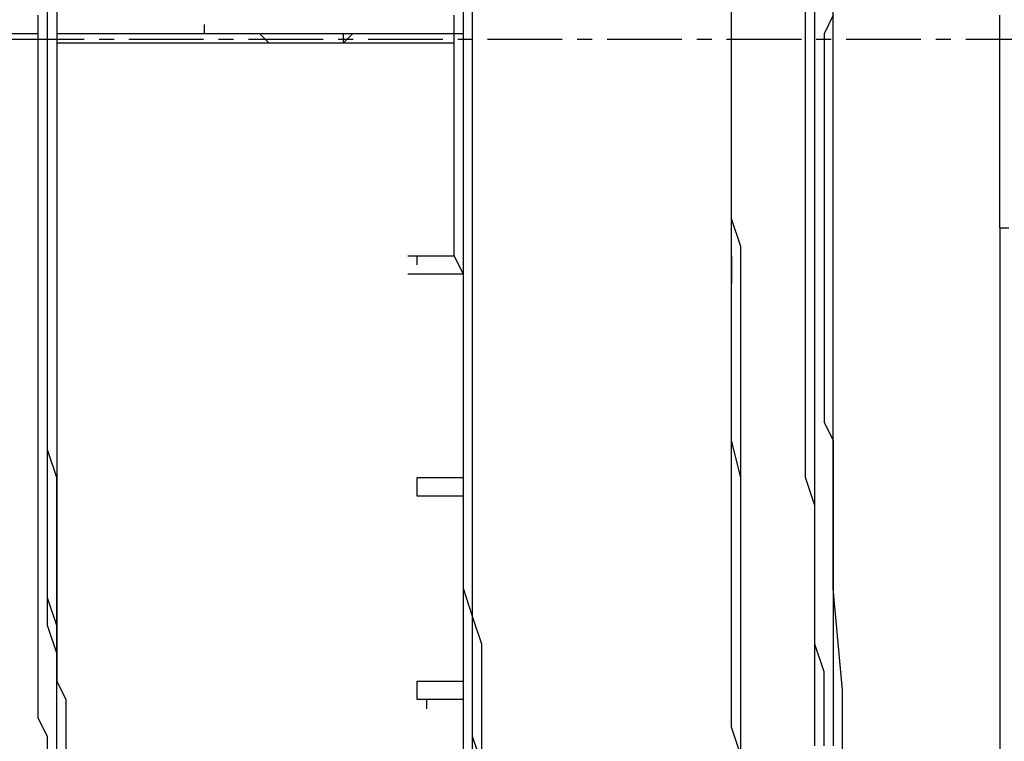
# Model space of a CAD drawing. Header units: inches. Extents: x -52 to 2304, y -1039 to 838.
# Tile 89 of 118: x 1011 to 1053, y 414 to 445. Entities that reach past the tile are written whole.
import ezdxf

# ---------------------------------------------------------------- set-up
doc = ezdxf.new("R2010")
doc.units = ezdxf.units.IN
doc.header["$MEASUREMENT"] = 0
doc.linetypes.add('CENTER', pattern=[5.08, 3.175, -0.635, 0.635, -0.635])
doc.layers.add('CENTERLINE', color=6, linetype='CENTER')
doc.layers.add('DRYER-TRAIN', color=7, linetype='Continuous')

msp = doc.modelspace()

# ---------------------------------------------------------------- linework, layer by layer
at = {"layer": 'CENTERLINE'}
msp.add_line((360, 444), (1490.628, 444), dxfattribs=at)
at = {"layer": 'DRYER-TRAIN'}
for p, q in [((1045.248, 441.084), (1045.248, 446.196)), ((1011.852, 444.228), (1011.852, 445.404)), ((1011.852, 444.228), (1011.852, 445.404)), ((1011.852, 444.228), (1011.852, 445.404)), ((1012.248, 445.404), (1012.248, 444.228)), ((1029.54, 444.228), (1029.54, 445.404)), ((1029.924, 444.228), (1029.924, 445.404)), ((1029.924, 444.228), (1029.924, 445.404)), ((1040.928, 444.228), (1040.928, 445.404)), ((1040.928, 444.228), (1040.928, 445.404)), ((1040.928, 444.228), (1040.928, 445.404)), ((1040.928, 444.228), (1040.928, 445.404)), ((1040.928, 444.228), (1040.928, 445.404)), ((1040.928, 444.228), (1040.928, 445.404)), ((1044.072, 444.228), (1044.072, 445.404)), ((1044.072, 444.228), (1044.072, 445.404)), ((1044.072, 444.228), (1044.072, 445.404)), ((1044.468, 444.228), (1044.468, 445.404)), ((1011.468, 444.228), (1011.468, 445.02)), ((1011.468, 444.228), (1011.468, 445.02)), ((1029.144, 444.228), (1029.144, 445.02)), ((1045.248, 445.02), (1044.864, 444.228)), ((1052.328, 444.624), (1052.328, 445.02)), ((1018.536, 444.228), (1018.536, 444.624)), ((1052.328, 443.832), (1052.328, 444.624)), ((1011.468, 444.228), (955.284, 444.228)), ((1011.468, 443.052), (1011.468, 444.228)), ((1011.468, 443.052), (1011.468, 444.228)), ((1011.852, 442.656), (1011.852, 444.228)), ((1011.852, 442.656), (1011.852, 444.228)), ((1011.852, 442.656), (1011.852, 444.228)), ((1029.144, 444.228), (1012.248, 444.228)), ((1029.144, 444.228), (1012.248, 444.228)), ((1012.248, 444.228), (1012.248, 442.656)), ((1020.888, 444.228), (1021.284, 443.832)), ((1024.428, 444.228), (1024.428, 443.832)), ((1024.428, 443.832), (1024.824, 444.228)), ((1029.54, 444.228), (1029.144, 444.228)), ((1029.144, 443.052), (1029.144, 444.228)), ((1029.54, 442.656), (1029.54, 444.228)), ((1029.924, 442.656), (1029.924, 444.228)), ((1029.924, 442.656), (1029.924, 444.228)), ((1040.928, 442.656), (1040.928, 444.228)), ((1040.928, 442.656), (1040.928, 444.228)), ((1040.928, 442.656), (1040.928, 444.228)), ((1040.928, 442.656), (1040.928, 444.228)), ((1040.928, 442.656), (1040.928, 444.228)), ((1040.928, 442.656), (1040.928, 444.228)), ((1044.072, 442.656), (1044.072, 444.228)), ((1044.072, 442.656), (1044.072, 444.228)), ((1044.072, 442.656), (1044.072, 444.228)), ((1044.468, 442.656), (1044.468, 444.228)), ((1044.864, 444.228), (1044.864, 443.448)), ((1029.144, 443.832), (1012.248, 443.832)), ((1029.144, 443.832), (1012.248, 443.832)), ((1052.328, 443.052), (1052.328, 443.832)), ((1044.864, 443.448), (1044.864, 442.656)), ((1011.468, 442.26), (1011.468, 443.052)), ((1011.468, 442.26), (1011.468, 443.052)), ((1029.144, 442.26), (1029.144, 443.052)), ((1052.328, 442.26), (1052.328, 443.052)), ((1011.852, 441.48), (1011.852, 442.656)), ((1011.852, 441.48), (1011.852, 442.656)), ((1011.852, 441.48), (1011.852, 442.656)), ((1012.248, 442.656), (1012.248, 441.48)), ((1029.54, 441.084), (1029.54, 442.656)), ((1029.924, 441.48), (1029.924, 442.656)), ((1029.924, 441.084), (1029.924, 442.656)), ((1040.928, 441.48), (1040.928, 442.656)), ((1040.928, 441.48), (1040.928, 442.656)), ((1040.928, 441.48), (1040.928, 442.656)), ((1040.928, 441.48), (1040.928, 442.656)), ((1040.928, 441.48), (1040.928, 442.656)), ((1040.928, 441.48), (1040.928, 442.656)), ((1044.072, 441.48), (1044.072, 442.656)), ((1044.072, 441.48), (1044.072, 442.656)), ((1044.072, 441.48), (1044.072, 442.656)), ((1044.468, 441.48), (1044.468, 442.656)), ((1044.864, 442.656), (1044.864, 441.876)), ((1011.468, 441.48), (1011.468, 442.26)), ((1011.468, 441.48), (1011.468, 442.26)), ((1029.144, 441.48), (1029.144, 442.26)), ((1044.864, 441.876), (1044.864, 441.084)), ((1052.328, 441.876), (1052.328, 442.26)), ((1052.328, 441.084), (1052.328, 441.876)), ((1011.468, 440.688), (1011.468, 441.48)), ((1011.468, 440.688), (1011.468, 441.48)), ((1011.852, 439.908), (1011.852, 441.48)), ((1011.852, 439.908), (1011.852, 441.48)), ((1011.852, 439.908), (1011.852, 441.48)), ((1012.248, 441.48), (1012.248, 440.304)), ((1029.144, 440.688), (1029.144, 441.48)), ((1029.924, 439.908), (1029.924, 441.48)), ((1040.928, 440.304), (1040.928, 441.48)), ((1040.928, 439.908), (1040.928, 441.48)), ((1040.928, 439.908), (1040.928, 441.48)), ((1040.928, 440.304), (1040.928, 441.48)), ((1040.928, 439.908), (1040.928, 441.48)), ((1040.928, 439.908), (1040.928, 441.48)), ((1044.072, 440.304), (1044.072, 441.48)), ((1044.072, 440.304), (1044.072, 441.48)), ((1044.072, 440.304), (1044.072, 441.48)), ((1044.468, 440.304), (1044.468, 441.48)), ((1029.54, 439.908), (1029.54, 441.084)), ((1029.924, 439.908), (1029.924, 441.084)), ((1044.864, 441.084), (1044.864, 440.304)), ((1045.248, 435.984), (1045.248, 441.084)), ((1052.328, 440.304), (1052.328, 441.084)), ((1011.468, 439.908), (1011.468, 440.688)), ((1011.468, 439.908), (1011.468, 440.688)), ((1029.144, 439.908), (1029.144, 440.688)), ((1012.248, 440.304), (1012.248, 439.116)), ((1040.928, 438.732), (1040.928, 440.304)), ((1040.928, 438.732), (1040.928, 440.304)), ((1044.072, 439.116), (1044.072, 440.304)), ((1044.072, 439.116), (1044.072, 440.304)), ((1044.072, 438.732), (1044.072, 440.304)), ((1044.468, 439.116), (1044.468, 440.304)), ((1044.864, 440.304), (1044.864, 439.512)), ((1052.328, 439.512), (1052.328, 440.304)), ((1011.468, 439.116), (1011.468, 439.908)), ((1011.468, 439.116), (1011.468, 439.908)), ((1011.852, 438.732), (1011.852, 439.908)), ((1011.852, 438.732), (1011.852, 439.908)), ((1011.852, 438.732), (1011.852, 439.908)), ((1029.144, 439.116), (1029.144, 439.908)), ((1029.54, 438.336), (1029.54, 439.908)), ((1029.924, 438.732), (1029.924, 439.908)), ((1029.924, 438.336), (1029.924, 439.908)), ((1040.928, 438.732), (1040.928, 439.908)), ((1040.928, 438.732), (1040.928, 439.908)), ((1040.928, 438.732), (1040.928, 439.908)), ((1040.928, 438.732), (1040.928, 439.908)), ((1044.864, 439.512), (1044.864, 438.336)), ((1052.328, 438.732), (1052.328, 439.512)), ((1011.468, 437.94), (1011.468, 439.116)), ((1011.468, 437.94), (1011.468, 439.116)), ((1012.248, 439.116), (1012.248, 437.94)), ((1029.144, 437.94), (1029.144, 439.116)), ((1044.072, 437.556), (1044.072, 439.116)), ((1044.072, 437.556), (1044.072, 439.116)), ((1044.468, 437.556), (1044.468, 439.116)), ((1011.852, 437.16), (1011.852, 438.732)), ((1011.852, 437.16), (1011.852, 438.732)), ((1011.852, 437.16), (1011.852, 438.732)), ((1029.924, 437.16), (1029.924, 438.732)), ((1040.928, 437.556), (1040.928, 438.732)), ((1040.928, 437.16), (1040.928, 438.732)), ((1040.928, 437.16), (1040.928, 438.732)), ((1040.928, 437.556), (1040.928, 438.732)), ((1040.928, 437.16), (1040.928, 438.732)), ((1040.928, 437.16), (1040.928, 438.732)), ((1044.072, 437.556), (1044.072, 438.732)), ((1052.328, 438.336), (1052.328, 438.732)), ((1029.54, 437.16), (1029.54, 438.336)), ((1029.924, 437.16), (1029.924, 438.336)), ((1044.864, 438.336), (1044.864, 437.556)), ((1052.328, 437.556), (1052.328, 438.336)), ((1011.468, 437.16), (1011.468, 437.94)), ((1011.468, 437.16), (1011.468, 437.94)), ((1012.248, 437.94), (1012.248, 436.368)), ((1029.144, 437.16), (1029.144, 437.94)), ((1040.928, 436.368), (1040.928, 437.556)), ((1040.928, 436.368), (1040.928, 437.556)), ((1044.072, 436.368), (1044.072, 437.556)), ((1044.072, 436.368), (1044.072, 437.556)), ((1044.072, 436.368), (1044.072, 437.556)), ((1044.468, 436.368), (1044.468, 437.556)), ((1044.864, 437.556), (1044.864, 435.984)), ((1052.328, 436.764), (1052.328, 437.556)), ((1011.468, 436.368), (1011.468, 437.16)), ((1011.468, 436.368), (1011.468, 437.16)), ((1011.852, 435.984), (1011.852, 437.16)), ((1011.852, 435.984), (1011.852, 437.16)), ((1011.852, 435.984), (1011.852, 437.16)), ((1029.144, 436.368), (1029.144, 437.16)), ((1029.54, 435.588), (1029.54, 437.16)), ((1029.924, 435.984), (1029.924, 437.16)), ((1029.924, 435.588), (1029.924, 437.16)), ((1040.928, 435.984), (1040.928, 437.16)), ((1040.928, 435.984), (1040.928, 437.16)), ((1040.928, 435.984), (1040.928, 437.16)), ((1040.928, 435.984), (1040.928, 437.16)), ((1052.328, 435.984), (1052.328, 436.764)), ((1011.468, 435.588), (1011.468, 436.368)), ((1011.468, 435.588), (1011.468, 436.368)), ((1012.248, 436.368), (1012.248, 435.192)), ((1029.144, 435.588), (1029.144, 436.368)), ((1041.324, 435.192), (1040.928, 436.368)), ((1041.324, 435.192), (1040.928, 436.368)), ((1044.072, 435.192), (1044.072, 436.368)), ((1044.072, 435.192), (1044.072, 436.368)), ((1044.072, 435.192), (1044.072, 436.368)), ((1044.468, 435.192), (1044.468, 436.368)), ((1011.852, 434.412), (1011.852, 435.984)), ((1011.852, 434.412), (1011.852, 435.984)), ((1011.852, 434.412), (1011.852, 435.984)), ((1029.924, 434.796), (1029.924, 435.984)), ((1040.928, 434.796), (1040.928, 435.984)), ((1040.928, 434.796), (1040.928, 435.984)), ((1040.928, 434.796), (1040.928, 435.984)), ((1040.928, 434.796), (1040.928, 435.984)), ((1044.864, 435.984), (1044.864, 434.412)), ((1045.248, 430.872), (1045.248, 435.984)), ((1052.328, 435.984), (1052.712, 435.984)), ((1052.328, 435.984), (1052.328, 435.192)), ((1011.468, 434.796), (1011.468, 435.588)), ((1011.468, 434.796), (1011.468, 435.588)), ((1012.248, 435.192), (1012.248, 434.016)), ((1029.144, 434.796), (1029.144, 435.588)), ((1029.54, 434.016), (1029.54, 435.588)), ((1029.924, 434.016), (1029.924, 435.588)), ((1041.324, 434.016), (1041.324, 435.192)), ((1041.324, 434.016), (1041.324, 435.192)), ((1044.072, 434.016), (1044.072, 435.192)), ((1044.072, 434.016), (1044.072, 435.192)), ((1044.072, 434.016), (1044.072, 435.192)), ((1044.468, 434.016), (1044.468, 435.192)), ((1052.328, 435.192), (1052.328, 434.796)), ((1011.468, 434.016), (1011.468, 434.796)), ((1011.468, 434.016), (1011.468, 434.796)), ((1027.176, 434.796), (1029.144, 434.796)), ((1027.572, 434.412), (1027.572, 434.796)), ((1029.54, 434.016), (1029.144, 434.796)), ((1029.924, 433.224), (1029.924, 434.796)), ((1040.928, 433.224), (1040.928, 434.796)), ((1040.928, 434.412), (1040.928, 434.796)), ((1040.928, 434.796), (1040.928, 434.412)), ((1040.928, 433.224), (1040.928, 434.796)), ((1040.928, 433.224), (1040.928, 434.796)), ((1040.928, 433.224), (1040.928, 434.796)), ((1052.328, 434.796), (1052.328, 434.016)), ((1011.852, 433.224), (1011.852, 434.412)), ((1011.852, 433.224), (1011.852, 434.412)), ((1011.852, 433.224), (1011.852, 434.412)), ((1040.928, 434.016), (1040.928, 434.412)), ((1040.928, 434.412), (1040.928, 434.016)), ((1044.864, 434.412), (1044.864, 433.62)), ((1011.468, 433.224), (1011.468, 434.016)), ((1011.468, 432.84), (1011.468, 434.016)), ((1012.248, 434.016), (1012.248, 432.84)), ((1029.54, 434.016), (1027.176, 434.016)), ((1029.54, 433.224), (1029.54, 434.016)), ((1029.54, 432.84), (1029.54, 434.016)), ((1029.924, 432.84), (1029.924, 434.016)), ((1040.928, 433.62), (1040.928, 434.016)), ((1040.928, 434.016), (1040.928, 433.62)), ((1041.324, 432.444), (1041.324, 434.016)), ((1041.324, 432.444), (1041.324, 434.016)), ((1044.072, 432.444), (1044.072, 434.016)), ((1044.072, 432.444), (1044.072, 434.016)), ((1044.072, 432.444), (1044.072, 434.016)), ((1044.468, 432.444), (1044.468, 434.016)), ((1052.328, 434.016), (1052.328, 433.224)), ((1044.864, 433.62), (1044.864, 432.84)), ((1011.468, 432.048), (1011.468, 433.224)), ((1011.852, 432.048), (1011.852, 433.224)), ((1011.852, 432.048), (1011.852, 433.224)), ((1011.852, 432.048), (1011.852, 433.224)), ((1029.54, 432.048), (1029.54, 433.224)), ((1029.924, 432.048), (1029.924, 433.224)), ((1040.928, 432.048), (1040.928, 433.224)), ((1040.928, 432.048), (1040.928, 433.224)), ((1040.928, 432.048), (1040.928, 433.224)), ((1040.928, 432.048), (1040.928, 433.224)), ((1052.328, 433.224), (1052.328, 432.444)), ((1011.468, 432.048), (1011.468, 432.84)), ((1012.248, 432.84), (1012.248, 431.652)), ((1029.54, 431.268), (1029.54, 432.84)), ((1029.924, 431.268), (1029.924, 432.84)), ((1044.864, 432.84), (1044.864, 432.048)), ((1041.324, 431.268), (1041.324, 432.444)), ((1041.324, 431.268), (1041.324, 432.444)), ((1044.072, 431.268), (1044.072, 432.444)), ((1044.072, 431.268), (1044.072, 432.444)), ((1044.072, 431.268), (1044.072, 432.444)), ((1044.468, 431.268), (1044.468, 432.444)), ((1052.328, 432.444), (1052.328, 431.652)), ((1011.468, 431.268), (1011.468, 432.048)), ((1011.468, 431.268), (1011.468, 432.048)), ((1011.852, 430.476), (1011.852, 432.048)), ((1011.852, 430.476), (1011.852, 432.048)), ((1011.852, 430.476), (1011.852, 432.048)), ((1029.54, 431.268), (1029.54, 432.048)), ((1029.924, 430.476), (1029.924, 432.048)), ((1040.928, 430.872), (1040.928, 432.048)), ((1040.928, 430.872), (1040.928, 432.048)), ((1040.928, 430.476), (1040.928, 432.048)), ((1040.928, 430.872), (1040.928, 432.048)), ((1044.864, 432.048), (1044.864, 431.268)), ((1012.248, 431.652), (1012.248, 430.476)), ((1052.328, 431.652), (1052.328, 431.268)), ((1011.468, 430.476), (1011.468, 431.268)), ((1011.468, 430.476), (1011.468, 431.268)), ((1029.54, 430.476), (1029.54, 431.268)), ((1029.54, 430.08), (1029.54, 431.268)), ((1029.924, 430.08), (1029.924, 431.268)), ((1041.324, 430.08), (1041.324, 431.268)), ((1041.324, 430.08), (1041.324, 431.268)), ((1044.072, 430.08), (1044.072, 431.268)), ((1044.072, 430.08), (1044.072, 431.268)), ((1044.072, 430.08), (1044.072, 431.268)), ((1044.468, 430.08), (1044.468, 431.268)), ((1044.864, 431.268), (1044.864, 430.476)), ((1052.328, 431.268), (1052.328, 430.476)), ((1040.928, 429.3), (1040.928, 430.872)), ((1040.928, 429.3), (1040.928, 430.872)), ((1040.928, 429.3), (1040.928, 430.872)), ((1045.248, 425.76), (1045.248, 430.872)), ((1011.468, 429.696), (1011.468, 430.476)), ((1011.468, 429.696), (1011.468, 430.476)), ((1011.852, 429.3), (1011.852, 430.476)), ((1011.852, 429.3), (1011.852, 430.476)), ((1011.852, 429.3), (1011.852, 430.476)), ((1012.248, 430.476), (1012.248, 429.3)), ((1029.54, 429.696), (1029.54, 430.476)), ((1029.924, 429.3), (1029.924, 430.476)), ((1040.928, 429.3), (1040.928, 430.476)), ((1044.864, 430.476), (1044.864, 429.3)), ((1052.328, 430.476), (1052.328, 429.696)), ((1029.54, 428.508), (1029.54, 430.08)), ((1029.924, 428.508), (1029.924, 430.08)), ((1041.324, 428.904), (1041.324, 430.08)), ((1041.324, 428.904), (1041.324, 430.08)), ((1044.072, 428.904), (1044.072, 430.08)), ((1044.072, 428.904), (1044.072, 430.08)), ((1044.072, 428.904), (1044.072, 430.08)), ((1044.468, 428.904), (1044.468, 430.08)), ((1011.468, 428.904), (1011.468, 429.696)), ((1011.468, 428.904), (1011.468, 429.696)), ((1029.54, 428.904), (1029.54, 429.696)), ((1052.328, 429.696), (1052.328, 428.904)), ((1011.468, 428.124), (1011.468, 428.904)), ((1011.468, 428.124), (1011.468, 428.904)), ((1011.852, 428.124), (1011.852, 429.3)), ((1011.852, 427.728), (1011.852, 429.3)), ((1011.852, 428.124), (1011.852, 429.3)), ((1012.248, 429.3), (1012.248, 428.124)), ((1029.54, 428.124), (1029.54, 428.904)), ((1029.924, 428.124), (1029.924, 429.3)), ((1040.928, 428.124), (1040.928, 429.3)), ((1040.928, 428.124), (1040.928, 429.3)), ((1040.928, 428.124), (1040.928, 429.3)), ((1040.928, 428.124), (1040.928, 429.3)), ((1041.324, 427.728), (1041.324, 428.904)), ((1041.324, 427.728), (1041.324, 428.904)), ((1044.072, 427.728), (1044.072, 428.904)), ((1044.072, 427.728), (1044.072, 428.904)), ((1044.072, 427.728), (1044.072, 428.904)), ((1044.468, 427.728), (1044.468, 428.904)), ((1044.864, 429.3), (1044.864, 428.508)), ((1052.328, 428.904), (1052.328, 428.508)), ((1029.54, 427.332), (1029.54, 428.508)), ((1029.924, 427.332), (1029.924, 428.508)), ((1044.864, 428.508), (1044.864, 427.728)), ((1052.328, 428.508), (1052.328, 427.728)), ((1011.468, 427.332), (1011.468, 428.124)), ((1011.468, 427.332), (1011.468, 428.124)), ((1011.852, 426.552), (1011.852, 428.124)), ((1011.852, 426.552), (1011.852, 428.124)), ((1012.248, 428.124), (1012.248, 426.948)), ((1029.54, 427.332), (1029.54, 428.124)), ((1029.924, 426.948), (1029.924, 428.124)), ((1040.928, 426.948), (1040.928, 428.124)), ((1040.928, 426.948), (1040.928, 428.124)), ((1040.928, 426.948), (1040.928, 428.124)), ((1040.928, 426.948), (1040.928, 428.124)), ((1011.852, 426.552), (1011.852, 427.728)), ((1041.324, 426.552), (1041.324, 427.728)), ((1041.324, 426.552), (1041.324, 427.728)), ((1044.072, 426.552), (1044.072, 427.728)), ((1044.072, 426.552), (1044.072, 427.728)), ((1044.072, 426.552), (1044.072, 427.728)), ((1044.468, 426.552), (1044.468, 427.728)), ((1044.864, 427.728), (1045.248, 426.948)), ((1052.328, 427.728), (1052.328, 426.948)), ((1011.468, 426.552), (1011.468, 427.332)), ((1011.468, 426.552), (1011.468, 427.332)), ((1029.54, 426.552), (1029.54, 427.332)), ((1029.54, 426.156), (1029.54, 427.332)), ((1029.924, 426.156), (1029.924, 427.332)), ((1012.248, 426.948), (1012.248, 425.76)), ((1029.924, 425.376), (1029.924, 426.948)), ((1041.324, 425.376), (1040.928, 426.948)), ((1040.928, 425.376), (1040.928, 426.948)), ((1040.928, 425.376), (1040.928, 426.948)), ((1040.928, 425.376), (1040.928, 426.948)), ((1045.248, 426.948), (1045.248, 426.156)), ((1052.328, 426.948), (1052.328, 426.156)), ((1011.468, 425.76), (1011.468, 426.552)), ((1011.468, 425.76), (1011.468, 426.552)), ((1012.248, 425.376), (1011.852, 426.552)), ((1011.852, 425.376), (1011.852, 426.552)), ((1011.852, 425.376), (1011.852, 426.552)), ((1029.54, 425.76), (1029.54, 426.552)), ((1041.324, 425.376), (1041.324, 426.552)), ((1041.324, 425.376), (1041.324, 426.552)), ((1044.072, 425.376), (1044.072, 426.552)), ((1044.072, 425.376), (1044.072, 426.552)), ((1044.072, 425.376), (1044.072, 426.552)), ((1044.468, 425.376), (1044.468, 426.552)), ((1029.54, 424.584), (1029.54, 426.156)), ((1029.924, 424.584), (1029.924, 426.156)), ((1045.248, 426.156), (1045.248, 425.76)), ((1052.328, 426.156), (1052.328, 425.76)), ((1011.468, 424.98), (1011.468, 425.76)), ((1011.468, 424.98), (1011.468, 425.76)), ((1012.248, 425.76), (1012.248, 424.584)), ((1029.54, 424.98), (1029.54, 425.76)), ((1045.248, 425.76), (1045.248, 425.376)), ((1045.248, 420.66), (1045.248, 425.76)), ((1052.328, 425.76), (1052.328, 424.98)), ((1011.852, 424.188), (1011.852, 425.376)), ((1011.852, 424.188), (1011.852, 425.376)), ((1012.248, 424.188), (1012.248, 425.376)), ((1027.572, 425.376), (1029.54, 425.376)), ((1027.572, 424.98), (1027.572, 425.376)), ((1029.924, 424.188), (1029.924, 425.376)), ((1040.928, 424.188), (1040.928, 425.376)), ((1040.928, 424.188), (1040.928, 425.376)), ((1040.928, 424.188), (1040.928, 425.376)), ((1041.324, 424.188), (1041.324, 425.376)), ((1041.324, 424.188), (1041.324, 425.376)), ((1041.324, 424.188), (1041.324, 425.376)), ((1044.468, 424.188), (1044.072, 425.376)), ((1044.468, 424.188), (1044.072, 425.376)), ((1044.468, 424.188), (1044.072, 425.376)), ((1044.468, 424.188), (1044.468, 425.376)), ((1045.248, 425.376), (1045.248, 424.98)), ((1011.468, 424.188), (1011.468, 424.98)), ((1011.468, 424.188), (1011.468, 424.98)), ((1027.572, 424.584), (1027.572, 424.98)), ((1029.54, 424.188), (1029.54, 424.98)), ((1045.248, 424.98), (1045.248, 424.584)), ((1052.328, 424.98), (1052.328, 424.188)), ((1012.248, 424.584), (1012.248, 423.408)), ((1029.54, 424.584), (1027.572, 424.584)), ((1029.54, 423.408), (1029.54, 424.584)), ((1029.924, 423.408), (1029.924, 424.584)), ((1045.248, 424.584), (1045.248, 424.188)), ((1011.468, 423.408), (1011.468, 424.188)), ((1011.468, 423.408), (1011.468, 424.188)), ((1011.852, 422.616), (1011.852, 424.188)), ((1011.852, 423.012), (1011.852, 424.188)), ((1012.248, 423.012), (1012.248, 424.188)), ((1029.54, 423.408), (1029.54, 424.188)), ((1029.924, 423.012), (1029.924, 424.188)), ((1040.928, 423.012), (1040.928, 424.188)), ((1040.928, 423.012), (1040.928, 424.188)), ((1040.928, 423.012), (1040.928, 424.188)), ((1041.324, 423.012), (1041.324, 424.188)), ((1041.324, 423.012), (1041.324, 424.188)), ((1041.324, 423.012), (1041.324, 424.188)), ((1044.468, 423.012), (1044.468, 424.188)), ((1044.468, 423.012), (1044.468, 424.188)), ((1044.468, 423.012), (1044.468, 424.188)), ((1044.468, 423.012), (1044.468, 424.188)), ((1045.248, 424.188), (1045.248, 423.804)), ((1052.328, 424.188), (1052.328, 423.408)), ((1045.248, 423.804), (1045.248, 423.408)), ((1011.468, 422.616), (1011.468, 423.408)), ((1011.468, 422.616), (1011.468, 423.408)), ((1012.248, 423.408), (1012.248, 422.232)), ((1029.54, 422.616), (1029.54, 423.408)), ((1029.54, 421.836), (1029.54, 423.408)), ((1029.924, 421.836), (1029.924, 423.408)), ((1045.248, 423.408), (1045.248, 423.012)), ((1052.328, 423.408), (1052.328, 423.012)), ((1011.852, 421.44), (1011.852, 423.012)), ((1012.248, 421.44), (1012.248, 423.012)), ((1029.924, 421.836), (1029.924, 423.012)), ((1040.928, 421.836), (1040.928, 423.012)), ((1040.928, 421.836), (1040.928, 423.012)), ((1040.928, 421.836), (1040.928, 423.012)), ((1041.324, 421.836), (1041.324, 423.012)), ((1041.324, 421.836), (1041.324, 423.012)), ((1041.324, 421.836), (1041.324, 423.012)), ((1044.468, 421.836), (1044.468, 423.012)), ((1044.468, 421.836), (1044.468, 423.012)), ((1044.468, 421.836), (1044.468, 423.012)), ((1044.468, 421.836), (1044.468, 423.012)), ((1045.248, 423.012), (1045.248, 422.616)), ((1052.328, 423.012), (1052.328, 422.232)), ((1011.468, 421.836), (1011.468, 422.616)), ((1011.468, 421.836), (1011.468, 422.616)), ((1011.852, 421.44), (1011.852, 422.616)), ((1012.248, 422.232), (1012.248, 421.044)), ((1029.54, 421.836), (1029.54, 422.616)), ((1045.248, 422.616), (1045.248, 422.232)), ((1045.248, 422.232), (1045.248, 421.836)), ((1052.328, 422.232), (1052.328, 421.44)), ((1011.468, 421.044), (1011.468, 421.836)), ((1011.468, 421.044), (1011.468, 421.836)), ((1029.54, 421.044), (1029.54, 421.836)), ((1029.54, 420.66), (1029.54, 421.836)), ((1029.924, 420.66), (1029.924, 421.836)), ((1029.924, 420.66), (1029.924, 421.836)), ((1040.928, 420.66), (1040.928, 421.836)), ((1040.928, 420.66), (1040.928, 421.836)), ((1040.928, 420.66), (1040.928, 421.836)), ((1041.324, 420.66), (1041.324, 421.836)), ((1041.324, 420.66), (1041.324, 421.836)), ((1041.324, 420.66), (1041.324, 421.836)), ((1044.468, 420.66), (1044.468, 421.836)), ((1044.468, 420.66), (1044.468, 421.836)), ((1044.468, 420.66), (1044.468, 421.836)), ((1044.468, 420.66), (1044.468, 421.836)), ((1045.248, 421.836), (1045.248, 421.44)), ((1011.852, 420.264), (1011.852, 421.44)), ((1011.852, 420.264), (1011.852, 421.44)), ((1012.248, 420.264), (1012.248, 421.44)), ((1045.248, 421.44), (1045.248, 421.044)), ((1052.328, 421.44), (1052.328, 421.044)), ((1011.468, 420.264), (1011.468, 421.044)), ((1011.468, 420.264), (1011.468, 421.044)), ((1012.248, 421.044), (1012.248, 419.868)), ((1029.54, 420.264), (1029.54, 421.044)), ((1045.248, 421.044), (1045.248, 420.66)), ((1052.328, 421.044), (1052.328, 420.264)), ((1029.924, 419.472), (1029.54, 420.66)), ((1029.924, 419.472), (1029.924, 420.66)), ((1029.924, 419.472), (1029.924, 420.66)), ((1040.928, 419.472), (1040.928, 420.66)), ((1040.928, 419.472), (1040.928, 420.66)), ((1040.928, 419.472), (1040.928, 420.66)), ((1041.324, 419.472), (1041.324, 420.66)), ((1041.324, 419.472), (1041.324, 420.66)), ((1041.324, 419.472), (1041.324, 420.66)), ((1044.468, 419.472), (1044.468, 420.66)), ((1044.468, 419.472), (1044.468, 420.66)), ((1044.468, 419.472), (1044.468, 420.66)), ((1044.468, 419.472), (1044.468, 420.66)), ((1045.248, 420.66), (1045.248, 420.264)), ((1045.644, 416.34), (1045.248, 420.66)), ((1011.468, 419.472), (1011.468, 420.264)), ((1011.468, 419.472), (1011.468, 420.264)), ((1011.852, 419.088), (1011.852, 420.264)), ((1012.248, 419.088), (1011.852, 420.264)), ((1012.248, 419.088), (1012.248, 420.264)), ((1029.54, 419.472), (1029.54, 420.264)), ((1045.248, 420.264), (1045.248, 419.868)), ((1052.328, 420.264), (1052.328, 419.868)), ((1012.248, 419.868), (1012.248, 419.088)), ((1045.248, 419.868), (1045.248, 419.472)), ((1052.328, 419.868), (1052.328, 419.088)), ((1011.468, 418.692), (1011.468, 419.472)), ((1011.468, 418.692), (1011.468, 419.472)), ((1029.54, 418.692), (1029.54, 419.472)), ((1030.32, 418.296), (1029.924, 419.472)), ((1029.924, 418.296), (1029.924, 419.472)), ((1029.924, 418.296), (1029.924, 419.472)), ((1040.928, 418.296), (1040.928, 419.472)), ((1040.928, 418.296), (1040.928, 419.472)), ((1040.928, 418.296), (1040.928, 419.472)), ((1041.324, 418.296), (1041.324, 419.472)), ((1041.324, 418.296), (1041.324, 419.472)), ((1041.324, 418.296), (1041.324, 419.472)), ((1044.468, 418.296), (1044.468, 419.472)), ((1044.468, 418.296), (1044.468, 419.472)), ((1044.468, 418.296), (1044.468, 419.472)), ((1044.468, 418.296), (1044.468, 419.472)), ((1045.248, 419.472), (1045.248, 419.088)), ((1012.248, 417.912), (1011.852, 419.088)), ((1012.248, 417.912), (1012.248, 419.088)), ((1012.248, 419.088), (1012.248, 417.912)), ((1012.248, 417.912), (1012.248, 419.088)), ((1045.248, 419.088), (1045.248, 418.692)), ((1052.328, 419.088), (1052.328, 418.296)), ((1011.468, 417.912), (1011.468, 418.692)), ((1011.468, 417.912), (1011.468, 418.692)), ((1029.54, 417.912), (1029.54, 418.692)), ((1045.248, 418.692), (1045.248, 418.296)), ((1029.924, 417.12), (1029.924, 418.296)), ((1029.924, 417.12), (1029.924, 418.296)), ((1030.32, 417.12), (1030.32, 418.296)), ((1040.928, 417.12), (1040.928, 418.296)), ((1040.928, 417.12), (1040.928, 418.296)), ((1040.928, 417.12), (1040.928, 418.296)), ((1041.324, 417.12), (1041.324, 418.296)), ((1041.324, 417.12), (1041.324, 418.296)), ((1041.324, 417.12), (1041.324, 418.296)), ((1044.468, 417.12), (1044.468, 418.296)), ((1044.864, 417.12), (1044.468, 418.296)), ((1044.468, 417.12), (1044.468, 418.296)), ((1044.468, 417.12), (1044.468, 418.296)), ((1045.248, 418.296), (1045.248, 417.912)), ((1052.328, 418.296), (1052.328, 417.912)), ((1011.468, 417.12), (1011.468, 417.912)), ((1011.468, 417.12), (1011.468, 417.912)), ((1012.248, 416.724), (1012.248, 417.912)), ((1012.248, 417.912), (1012.248, 416.724)), ((1012.248, 416.724), (1012.248, 417.912)), ((1012.248, 416.724), (1012.248, 417.912)), ((1029.54, 417.12), (1029.54, 417.912)), ((1045.248, 417.912), (1045.248, 417.516)), ((1052.328, 417.912), (1052.328, 417.12)), ((1045.248, 417.516), (1045.248, 417.12)), ((1011.468, 416.34), (1011.468, 417.12)), ((1011.468, 416.34), (1011.468, 417.12)), ((1029.54, 416.724), (1029.54, 417.12)), ((1029.924, 415.944), (1029.924, 417.12)), ((1029.924, 415.944), (1029.924, 417.12)), ((1030.32, 415.944), (1030.32, 417.12)), ((1040.928, 415.944), (1040.928, 417.12)), ((1040.928, 415.944), (1040.928, 417.12)), ((1040.928, 415.944), (1040.928, 417.12)), ((1041.324, 416.34), (1041.324, 417.12)), ((1041.324, 415.944), (1041.324, 417.12)), ((1041.324, 416.34), (1041.324, 417.12)), ((1044.468, 416.34), (1044.468, 417.12)), ((1044.468, 416.34), (1044.468, 417.12)), ((1044.468, 416.34), (1044.468, 417.12)), ((1044.864, 416.34), (1044.864, 417.12)), ((1045.248, 417.12), (1045.248, 416.724)), ((1052.328, 417.12), (1052.328, 416.724)), ((1012.248, 415.548), (1012.248, 416.724)), ((1012.248, 416.724), (1012.644, 415.944)), ((1012.248, 415.548), (1012.248, 416.724)), ((1012.248, 415.548), (1012.248, 416.724)), ((1027.572, 416.724), (1029.54, 416.724)), ((1027.572, 416.34), (1027.572, 416.724)), ((1029.54, 415.944), (1029.54, 416.724)), ((1045.248, 416.724), (1045.248, 416.34)), ((1052.328, 416.724), (1052.328, 415.944)), ((1011.468, 415.548), (1011.468, 416.34)), ((1011.468, 415.548), (1011.468, 416.34)), ((1012.644, 415.944), (1012.644, 414.768)), ((1027.572, 415.944), (1027.572, 416.34)), ((1029.54, 415.944), (1027.572, 415.944)), ((1027.968, 415.944), (1027.968, 415.548)), ((1029.54, 415.152), (1029.54, 415.944)), ((1029.924, 414.372), (1029.924, 415.944)), ((1029.924, 414.372), (1029.924, 415.944)), ((1030.32, 414.768), (1030.32, 415.944)), ((1040.928, 414.768), (1040.928, 415.944)), ((1040.928, 414.768), (1040.928, 415.944)), ((1040.928, 414.768), (1040.928, 415.944)), ((1041.324, 415.152), (1041.324, 416.34)), ((1041.324, 415.152), (1041.324, 416.34)), ((1041.324, 414.768), (1041.324, 415.944)), ((1044.468, 415.152), (1044.468, 416.34)), ((1044.468, 415.152), (1044.468, 416.34)), ((1044.468, 415.152), (1044.468, 416.34)), ((1044.864, 415.152), (1044.864, 416.34)), ((1045.248, 416.34), (1045.248, 415.944)), ((1045.248, 415.944), (1045.248, 415.548)), ((1045.644, 412.404), (1045.644, 416.34)), ((1052.328, 415.944), (1052.328, 415.548)), ((1011.468, 415.152), (1011.468, 415.548)), ((1011.468, 415.152), (1011.468, 415.548)), ((1012.248, 414.372), (1012.248, 415.548)), ((1012.248, 414.372), (1012.248, 415.548)), ((1012.248, 414.372), (1012.248, 415.548)), ((1045.248, 415.548), (1045.248, 415.152)), ((1052.328, 415.548), (1052.328, 414.768)), ((1011.852, 414.372), (1011.468, 415.152)), ((1011.852, 414.372), (1011.468, 415.152)), ((1029.54, 414.372), (1029.54, 415.152)), ((1041.324, 413.976), (1041.324, 415.152)), ((1041.324, 413.976), (1041.324, 415.152)), ((1044.468, 413.976), (1044.468, 415.152)), ((1044.468, 413.976), (1044.468, 415.152)), ((1044.468, 413.976), (1044.468, 415.152)), ((1044.864, 413.976), (1044.864, 415.152)), ((1045.248, 415.152), (1045.248, 414.768)), ((1012.644, 414.768), (1012.644, 413.58)), ((1030.32, 413.58), (1030.32, 414.768)), ((1041.324, 413.58), (1040.928, 414.768)), ((1041.324, 413.58), (1040.928, 414.768)), ((1041.324, 413.58), (1040.928, 414.768)), ((1041.324, 413.58), (1041.324, 414.768)), ((1045.248, 414.768), (1045.248, 414.372)), ((1052.328, 414.768), (1052.328, 414.372)), ((1011.852, 413.58), (1011.852, 414.372)), ((1011.852, 413.58), (1011.852, 414.372)), ((1012.248, 413.58), (1012.248, 414.372)), ((1012.248, 413.196), (1012.248, 414.372)), ((1012.248, 413.58), (1012.248, 414.372)), ((1029.54, 413.58), (1029.54, 414.372)), ((1030.32, 413.196), (1029.924, 414.372)), ((1029.924, 413.196), (1029.924, 414.372)), ((1045.248, 414.372), (1045.248, 413.976)), ((1052.328, 414.372), (1052.328, 413.58))]:
    msp.add_line(p, q, dxfattribs=at)

doc.saveas('drawing.dxf')
